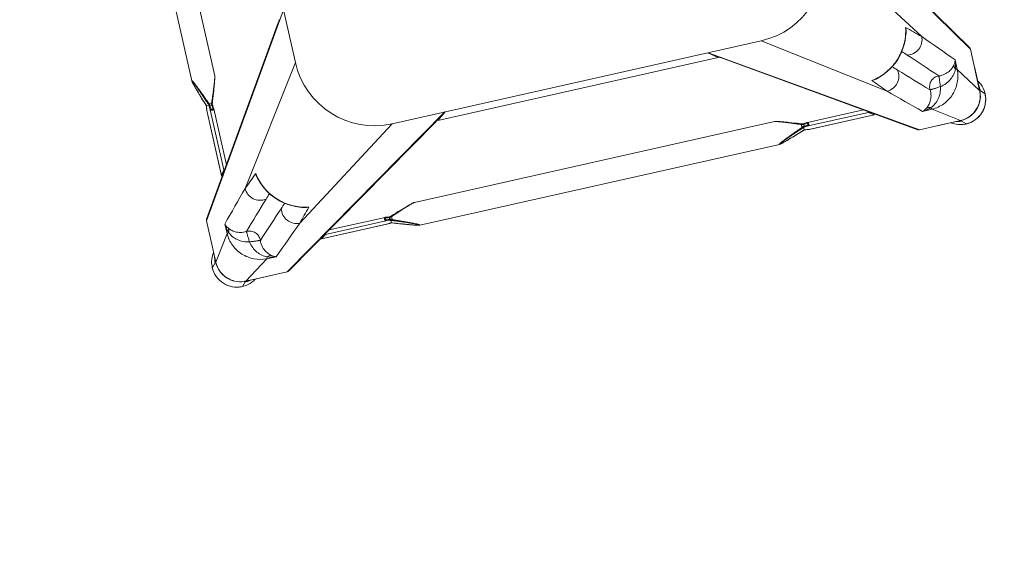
# Model space of a CAD drawing. Header units: metres. Extents: x 362935 to 596424, y 80601 to 172483.
# Tile 151 of 174: x 382831 to 383378, y 142693 to 142992. Entities that reach past the tile are written whole.
import ezdxf

# ---------------------------------------------------------------- set-up
doc = ezdxf.new("R2010")
doc.units = ezdxf.units.M
doc.layers.get('0').update_dxf_attribs({"color": 8, "lineweight": 5})
doc.layers.add('FALSE CEILING', color=8, linetype='Continuous', lineweight=5)
doc.layers.add('FURNITURE', color=8, linetype='Continuous', lineweight=5)

# ---------------------------------------------------------------- blocks, each defined once
blk = doc.blocks.new('SV2W-A')
at = {"linetype": 'Continuous', "lineweight": 0}
for p, q in [((-352.63, 97.89), (-350.5, 95.76)), ((-350.3, 95.58), (-350.5, 95.78)), ((-336.69, 95.42), (-350.14, 95.42)), ((-336.06, 85.77), (-350.1, 95.39)), ((-350.1, 95.39), (-336.63, 95.39)), ((-336.63, 95.39), (-326.63, 95.39)), ((-326.63, 95.39), (-221.63, 27.91)), ((-227.59, 32.03), (-325.82, 95.16)), ((33.37, 95.39), (-71.63, 27.91)), ((32.56, 95.16), (-65.67, 32.03)), ((33.37, 95.39), (56.84, 95.39)), ((42.81, 85.77), (56.84, 95.39)), ((43.43, 95.42), (55.05, 95.42)), ((56.21, 95.45), (56, 95.44)), ((56.62, 95.46), (56.84, 95.46)), ((56.89, 95.42), (57.25, 95.78)), ((59.37, 97.89), (57.24, 95.76)), ((-366.61, 83.91), (-364.48, 81.78)), ((-330.64, 85.85), (-336.06, 85.77)), ((-262.06, 82.18), (-263.57, 81.65)), ((-260.52, 82.72), (-262.06, 82.18)), ((-259.08, 83.22), (-260.52, 82.72)), ((-257.73, 83.68), (-259.08, 83.22)), ((-256.46, 84.1), (-257.73, 83.68)), ((-255.43, 84.44), (-256.46, 84.1)), ((-254.45, 84.76), (-255.43, 84.44)), ((-253.67, 85.01), (-254.45, 84.76)), ((-253.07, 85.2), (-253.67, 85.01)), ((-252.5, 85.38), (-253.07, 85.2)), ((-252.08, 85.5), (-252.5, 85.38)), ((-251.69, 85.62), (-252.08, 85.5)), ((-251.3, 85.73), (-251.69, 85.62)), ((-251.06, 85.8), (-251.3, 85.73)), ((-250.82, 85.87), (-251.06, 85.8)), ((-250.6, 85.93), (-250.82, 85.87)), ((-44.21, 86.25), (-249.04, 86.25)), ((-249.04, 86.25), (-249.04, 86.25)), ((-44.22, 86.25), (-44.21, 86.25)), ((-42.78, 85.96), (-42.99, 86.02)), ((-42.55, 85.9), (-42.78, 85.96)), ((-42.32, 85.84), (-42.55, 85.9)), ((-42.08, 85.77), (-42.32, 85.84)), ((-41.83, 85.7), (-42.08, 85.77)), ((-41.45, 85.59), (-41.83, 85.7)), ((-41.04, 85.47), (-41.45, 85.59)), ((-40.48, 85.29), (-41.04, 85.47)), ((-39.9, 85.11), (-40.48, 85.29)), ((-39.13, 84.87), (-39.9, 85.11)), ((-38.34, 84.61), (-39.13, 84.87)), ((-37.34, 84.28), (-38.34, 84.61)), ((-36.28, 83.93), (-37.34, 84.28)), ((-34.98, 83.49), (-36.28, 83.93)), ((-33.6, 83.02), (-34.98, 83.49)), ((-32.34, 82.58), (-33.6, 83.02)), ((-31.9, 82.43), (-32.34, 82.58)), ((-30.54, 81.95), (-31.9, 82.43)), ((42.81, 85.77), (37.39, 85.85)), ((73.35, 83.91), (71.22, 81.78)), ((-364.14, 81.42), (-364.5, 81.78)), ((-364.18, 81.16), (-364.18, 81.38)), ((-364.17, 80.75), (-364.16, 80.54)), ((-364.14, 67.97), (-364.14, 79.58)), ((-364.11, 81.38), (-364.11, 57.91)), ((-354.49, 67.34), (-364.11, 81.38)), ((-303.96, 81.74), (-303.98, 81.74)), ((-266.91, 81.74), (-303.98, 81.74)), ((-303.96, 81.74), (-301.17, 79.75)), ((-266.79, 81.74), (-303.96, 81.74)), ((-301.17, 79.75), (-266.85, 79.75)), ((-298.74, 77.76), (-266.91, 77.76)), ((-266.86, 81.74), (-266.91, 81.74)), ((-266.79, 81.74), (-266.86, 81.74)), ((-266.85, 81.74), (-266.65, 81.71)), ((-265.07, 79.96), (-266.85, 79.75)), ((-265.69, 81.61), (-266.79, 81.74)), ((-266.79, 77.77), (-265.97, 77.86)), ((-266.65, 81.71), (-266.06, 81.64)), ((-266.5, 78.2), (-265.6, 78.3)), ((-266.06, 81.64), (-265.66, 81.6)), ((-265.97, 77.86), (-265.01, 77.98)), ((-265.17, 81.55), (-265.69, 81.61)), ((-265.66, 81.6), (-265.07, 81.53)), ((-265.6, 78.3), (-265.05, 78.37)), ((-265.01, 81.53), (-265.17, 81.55)), ((-265.01, 81.53), (-265.07, 81.53)), ((-265.05, 78.37), (-264.71, 78.41)), ((-264.71, 78.41), (-264.71, 79.45)), ((-264.27, 81.47), (-264.5, 81.48)), ((-264.1, 81.46), (-264.27, 81.47)), ((-264.13, 81.45), (-264.13, 80.04)), ((-264.12, 81.46), (-264.12, 81.46)), ((-264.12, 78.04), (-263.95, 77.99)), ((-263.57, 77.86), (-262.29, 77.4)), ((-263.47, 81.68), (-263.47, 81.68)), ((-263.3, 79.83), (-263.3, 78.17)), ((-262.29, 77.4), (-260.95, 76.94)), ((-260.95, 76.94), (-259.69, 76.5)), ((-34.2, 76.28), (-32.76, 76.78)), ((-32.76, 76.78), (-31.23, 77.31)), ((-31.23, 77.31), (-29.79, 77.82)), ((-29.74, 81.66), (-30.54, 81.95)), ((-30.49, 77.97), (-29.96, 78.17)), ((-29.96, 78.17), (-29.96, 79.83)), ((-29.79, 81.68), (-29.79, 81.68)), ((-29.14, 81.46), (-29.14, 81.46)), ((-29.13, 81.45), (-29.13, 80.07)), ((-29.13, 80.07), (-28.93, 80.05)), ((-29.11, 78.08), (-27.35, 77.87)), ((-28.93, 80.05), (-26.41, 79.75)), ((-28.44, 78.39), (-28.85, 78.44)), ((-28.54, 79.06), (-28.54, 78.79)), ((-28.25, 81.53), (-28.4, 81.51)), ((-27.59, 81.6), (-28.25, 81.53)), ((-28.25, 81.53), (-28.19, 81.53)), ((-28.19, 81.53), (-27.99, 81.55)), ((-27.99, 81.55), (-27.6, 81.6)), ((-27.6, 81.6), (-27.2, 81.64)), ((-27.04, 81.67), (-27.59, 81.6)), ((-27.35, 77.87), (-26.46, 77.77)), ((-27.2, 81.64), (-26.46, 81.73)), ((-26.46, 81.74), (-27.04, 81.67)), ((-26.41, 81.74), (-26.46, 81.74)), ((-26.46, 81.74), (10.71, 81.74)), ((-26.46, 81.73), (-26.41, 81.74)), ((-26.35, 81.74), (-26.41, 81.74)), ((-26.41, 79.75), (7.91, 79.75)), ((10.73, 81.74), (-26.35, 81.74)), ((-26.35, 77.76), (5.49, 77.76)), ((10.71, 81.74), (7.91, 79.75)), ((10.73, 81.74), (10.71, 81.74)), ((61.23, 67.34), (70.85, 81.38)), ((70.85, 81.38), (70.85, 67.91)), ((70.89, 67.97), (70.89, 81.42)), ((71.04, 81.58), (71.25, 81.78)), ((-259.69, 76.5), (-258.3, 76.02)), ((-258.3, 76.02), (-256.99, 75.58)), ((-256.99, 75.58), (-255.94, 75.23)), ((-255.94, 75.23), (-254.93, 74.9)), ((-254.93, 74.9), (-254.14, 74.64)), ((-254.14, 74.64), (-253.37, 74.4)), ((-253.37, 74.4), (-252.78, 74.21)), ((-252.78, 74.21), (-252.22, 74.04)), ((-252.22, 74.04), (-251.82, 73.92)), ((-251.82, 73.92), (-251.43, 73.81)), ((-251.43, 73.81), (-251.18, 73.73)), ((-251.18, 73.73), (-250.94, 73.67)), ((-250.94, 73.67), (-250.71, 73.6)), ((-250.71, 73.6), (-250.49, 73.54)), ((-250.49, 73.54), (-250.27, 73.49)), ((-249.04, 73.25), (-249.04, 73.25)), ((-44.21, 73.25), (-249.04, 73.25)), ((-44.22, 73.25), (-44.21, 73.25)), ((-42.78, 73.54), (-42.55, 73.6)), ((-42.55, 73.6), (-42.32, 73.66)), ((-42.32, 73.66), (-42.08, 73.73)), ((-41.58, 73.88), (-41.18, 74)), ((-41.18, 74), (-40.77, 74.12)), ((-40.77, 74.12), (-40.19, 74.3)), ((-40.19, 74.3), (-39.6, 74.49)), ((-39.6, 74.49), (-38.82, 74.74)), ((-38.82, 74.74), (-37.84, 75.05)), ((-37.84, 75.05), (-36.82, 75.39)), ((-36.82, 75.39), (-35.55, 75.82)), ((-35.55, 75.82), (-34.2, 76.28)), ((-354.49, 67.34), (-354.57, 61.92)), ((-251.63, 27.91), (-313.82, 70.53)), ((-41.63, 27.91), (20.57, 70.53)), ((61.32, 61.92), (61.23, 67.34)), ((70.85, 67.91), (70.85, 57.91)), ((-309.26, 62.55), (-310.01, 62.37)), ((-309.26, 62.55), (-309.26, 62.55)), ((16, 62.55), (16, 62.55)), ((16.63, 62.4), (16, 62.55)), ((-364.11, 57.91), (-296.63, -47.09)), ((-363.88, 57.1), (-300.75, -41.13)), ((70.85, 57.91), (3.37, -47.09)), ((7.5, -41.13), (70.62, 57.1)), ((-296.63, -17.09), (-339.25, 45.1)), ((3.37, -17.09), (45.99, 45.1)), ((-331.12, 41.17), (-331.27, 40.54)), ((-331.27, 40.54), (-331.27, 40.54)), ((38.02, 40.54), (37.83, 41.29)), ((38.02, 40.54), (38.02, 40.54)), ((57.2, 35.24), (55.22, 32.45)), ((57.2, 35.24), (57.2, 35.26)), ((57.2, -1.93), (57.2, 35.24)), ((57.21, -1.81), (57.21, 35.26)), ((-41.63, 27.91), (-251.63, 27.91)), ((-226.39, 31.64), (-226.42, 31.65)), ((-66.86, 31.65), (-226.39, 31.65)), ((-226.39, 31.64), (-221.36, 27.91)), ((-66.86, 31.64), (-226.39, 31.64)), ((-66.86, 31.64), (-71.89, 27.91)), ((-66.84, 31.65), (-66.86, 31.64)), ((53.22, 30.02), (53.22, -1.81)), ((55.22, 32.45), (55.22, -1.87)), ((53.32, -5.15), (52.87, -6.43)), ((53.23, -1.93), (53.33, -2.75)), ((53.33, -2.75), (53.44, -3.71)), ((53.51, -4.6), (53.45, -4.77)), ((55.29, -5.42), (53.63, -5.42)), ((53.66, -2.22), (53.77, -3.12)), ((53.77, -3.12), (53.83, -3.67)), ((53.83, -3.67), (53.87, -4.01)), ((53.87, -4.01), (54.91, -4.01)), ((55.42, -3.65), (55.22, -1.87)), ((56.91, -4.59), (55.5, -4.59)), ((56.92, -4.62), (56.93, -4.45)), ((56.92, -4.6), (56.92, -4.6)), ((56.93, -4.45), (56.94, -4.22)), ((57.06, -3.06), (56.99, -3.65)), ((56.99, -3.71), (57.01, -3.55)), ((56.99, -3.71), (56.99, -3.65)), ((57.01, -3.55), (57.07, -3.03)), ((57.11, -2.66), (57.06, -3.06)), ((57.07, -3.03), (57.2, -1.93)), ((57.18, -2.07), (57.11, -2.66)), ((57.88, -7.33), (57.11, -5.15)), ((57.14, -5.25), (57.14, -5.25)), ((57.2, -1.87), (57.18, -2.07)), ((57.2, -1.86), (57.21, -1.81)), ((57.2, -1.93), (57.2, -1.86)), ((51.48, -10.42), (51.04, -11.73)), ((51.96, -9.03), (51.48, -10.42)), ((52.4, -7.77), (51.96, -9.03)), ((52.87, -6.43), (52.4, -7.77)), ((58.4, -8.83), (57.88, -7.33)), ((58.88, -10.23), (58.4, -8.83)), ((59.33, -11.54), (58.88, -10.23)), ((49.68, -15.93), (49.5, -16.5)), ((49.86, -15.35), (49.68, -15.93)), ((50.1, -14.58), (49.86, -15.35)), ((50.36, -13.79), (50.1, -14.58)), ((50.69, -12.78), (50.36, -13.79)), ((51.04, -11.73), (50.69, -12.78)), ((59.74, -12.78), (59.33, -11.54)), ((60.07, -13.79), (59.74, -12.78)), ((60.33, -14.58), (60.07, -13.79)), ((60.57, -15.35), (60.33, -14.58)), ((60.75, -15.94), (60.57, -15.35)), ((60.93, -16.5), (60.75, -15.94)), ((3.37, -227.09), (3.37, -17.09)), ((48.71, -19.68), (48.71, -19.68)), ((48.71, -224.5), (48.71, -19.68)), ((49, -18.23), (48.95, -18.44)), ((49.06, -18.01), (49, -18.23)), ((49.13, -17.78), (49.06, -18.01)), ((49.2, -17.54), (49.13, -17.78)), ((49.27, -17.29), (49.2, -17.54)), ((49.38, -16.9), (49.27, -17.29)), ((49.5, -16.5), (49.38, -16.9)), ((61.05, -16.9), (60.93, -16.5)), ((61.16, -17.29), (61.05, -16.9)), ((61.23, -17.54), (61.16, -17.29)), ((61.3, -17.78), (61.23, -17.54)), ((61.37, -18.01), (61.3, -17.78)), ((61.43, -18.23), (61.37, -18.01)), ((61.71, -224.5), (61.71, -19.68)), ((61.71, -19.68), (61.71, -19.68))]:
    blk.add_line(p, q, dxfattribs=at)
for points in [[(-249.8, 86.13), (-249.89, 86.11), (-249.98, 86.09), (-250.07, 86.07), (-250.17, 86.04), (-250.27, 86.02), (-250.38, 85.99), (-250.6, 85.93)], [(-249.04, 86.25), (-249.08, 86.25), (-249.14, 86.25), (-249.2, 86.24), (-249.26, 86.24), (-249.33, 86.23), (-249.4, 86.21), (-249.47, 86.2), (-249.55, 86.19), (-249.63, 86.17), (-249.71, 86.15), (-249.8, 86.13)], [(-43.46, 86.14), (-43.55, 86.15), (-43.63, 86.17), (-43.71, 86.19), (-43.79, 86.2), (-43.86, 86.22), (-43.93, 86.23), (-44, 86.24), (-44.06, 86.24), (-44.12, 86.25), (-44.17, 86.25), (-44.22, 86.25)], [(-42.99, 86.02), (-43.09, 86.05), (-43.19, 86.07), (-43.28, 86.09), (-43.37, 86.11), (-43.46, 86.14)], [(-266.91, 77.76), (-266.86, 77.76), (-266.79, 77.77)], [(-264.5, 81.48), (-264.71, 81.5), (-264.9, 81.52), (-265.01, 81.53)], [(-265.01, 77.98), (-264.9, 77.99), (-264.71, 78.01), (-264.5, 78.02), (-264.27, 78.03), (-264.1, 78.04)], [(-263.57, 81.65), (-263.76, 81.58), (-263.95, 81.51), (-264.12, 81.46)], [(-263.95, 77.99), (-263.76, 77.93), (-263.57, 77.86)], [(-29.79, 77.82), (-29.54, 77.91), (-29.29, 78)], [(-29.35, 81.53), (-29.54, 81.59), (-29.74, 81.66)], [(-29.14, 81.46), (-29.16, 81.47), (-29.35, 81.53)], [(-29.29, 78), (-29.05, 78.07), (-29.02, 78.08)], [(-28.81, 81.48), (-29.04, 81.47), (-29.16, 81.46)], [(-28.4, 81.51), (-28.59, 81.49), (-28.81, 81.48)], [(-26.46, 77.77), (-26.38, 77.76), (-26.35, 77.76)], [(-250.27, 73.49), (-250.17, 73.46), (-250.07, 73.44), (-249.98, 73.41), (-249.89, 73.39), (-249.8, 73.37), (-249.71, 73.35), (-249.63, 73.33), (-249.55, 73.32), (-249.47, 73.3), (-249.4, 73.29), (-249.33, 73.28), (-249.26, 73.27), (-249.2, 73.26), (-249.14, 73.26), (-249.08, 73.25), (-249.04, 73.25)], [(-44.22, 73.25), (-44.17, 73.25), (-44.12, 73.26), (-44.06, 73.26), (-44, 73.27), (-43.93, 73.28), (-43.86, 73.29), (-43.79, 73.3), (-43.71, 73.32), (-43.63, 73.33), (-43.55, 73.35), (-43.46, 73.37), (-43.37, 73.39), (-43.28, 73.41), (-43.19, 73.43), (-43.09, 73.46), (-42.99, 73.48), (-42.78, 73.54)], [(-42.08, 73.73), (-41.96, 73.77), (-41.58, 73.88)], [(-310.01, 62.37), (-312.14, 61.73), (-314.22, 60.92), (-316.24, 59.96), (-318.18, 58.84), (-320.04, 57.57), (-321.8, 56.17), (-323.45, 54.63), (-324.98, 52.97), (-326.38, 51.2), (-327.63, 49.34), (-328.74, 47.39), (-329.7, 45.37), (-330.49, 43.29), (-331.12, 41.17)], [(37.83, 41.29), (37.19, 43.42), (36.39, 45.5), (35.42, 47.52), (34.3, 49.46), (33.04, 51.32), (31.63, 53.08), (30.09, 54.73), (28.44, 56.26), (26.67, 57.66), (24.8, 58.91), (22.86, 60.02), (20.83, 60.98), (18.75, 61.77), (16.63, 62.4)], [(53.22, -1.81), (53.22, -1.86), (53.23, -1.93)], [(53.45, -4.77), (53.39, -4.96), (53.32, -5.15)], [(53.44, -3.71), (53.45, -3.82), (53.47, -4.01), (53.48, -4.22), (53.5, -4.45), (53.5, -4.62)], [(57.11, -5.15), (57.04, -4.96), (56.98, -4.77), (56.92, -4.6)], [(56.94, -4.22), (56.96, -4.01), (56.98, -3.82), (56.99, -3.71)], [(48.95, -18.44), (48.92, -18.55), (48.9, -18.64), (48.87, -18.74), (48.85, -18.83), (48.83, -18.92), (48.81, -19.01), (48.8, -19.09), (48.78, -19.17), (48.76, -19.25), (48.75, -19.32), (48.74, -19.39), (48.73, -19.46), (48.72, -19.52), (48.72, -19.58), (48.72, -19.64), (48.71, -19.68)], [(61.6, -18.92), (61.58, -18.83), (61.55, -18.74), (61.53, -18.65), (61.51, -18.55), (61.48, -18.44), (61.43, -18.23)], [(61.71, -19.68), (61.71, -19.64), (61.71, -19.58), (61.71, -19.52), (61.7, -19.46), (61.69, -19.39), (61.68, -19.32), (61.66, -19.25), (61.65, -19.17), (61.63, -19.09), (61.62, -19.01), (61.6, -18.92)]]:
    blk.add_lwpolyline(points, dxfattribs=at)
for centre, radius, start, end in [((-352.63, 83.91), 14, 89.9994, 180.0006), ((-352.6, 83.87), 14.05, 134.9701, 177.4085), ((-352.59, 83.88), 14.05, 92.5915, 135.0299), ((-352.6, 83.99), 13.94, 87.2323, 92.568), ((-352.59, 84.06), 13.87, 55.025, 87.2496), ((-350.43, 81.94), 13.83, 89.4023, 90.2846), ((-350.18, 81.4), 14.02, 90.4691, 91.3029), ((-350.43, 81.84), 13.92, 85.4148, 89.399), ((-350.18, 81.41), 14.01, 89.8531, 90.469), ((-350.05, 81.47), 13.92, 90.3862, 91.002), ((-350.05, 81.48), 13.91, 90.2057, 90.3862), ((-350.44, 81.78), 13.98, 77.6002, 85.417), ((-326.57, 93.98), 1.4, 57.3901, 60.7628), ((33.32, 93.98), 1.4, 119.2372, 122.6099), ((59.34, 84.06), 13.87, 114.1743, 124.9746), ((59.34, 84.03), 13.9, 92.7783, 114.1428), ((57.18, 81.78), 13.98, 94.583, 102.3998), ((55.04, 119.33), 23.91, 270.0085, 270.5994), ((57.18, 81.85), 13.91, 89.7212, 94.5867), ((56.79, 81.46), 13.93, 87.9679, 89.7939), ((56.92, 81.41), 14.02, 88.3649, 90.1468), ((56.79, 81.43), 13.96, 86.0899, 87.968), ((56.92, 81.4), 14.02, 86.524, 88.3651), ((59.34, 83.99), 13.94, 87.432, 92.7677), ((59.37, 83.91), 14, 359.9994, 90.0006), ((59.33, 83.88), 14.05, 44.9701, 87.4085), ((59.34, 83.87), 14.05, 2.5915, 45.0299), ((-352.71, 83.88), 13.94, 177.432, 182.7677), ((-352.75, 83.88), 13.9, 182.7783, 204.1428), ((-350.12, 81.46), 14.02, 176.524, 178.3651), ((-350.15, 81.33), 13.96, 176.0899, 177.968), ((-2781.9, -2621.58), 3652.24, 47.4859, 47.84284), ((2418.4, -2544.73), 3548.12, 132.14906, 132.5165), ((59.53, 83.87), 13.87, 325.025, 357.2496), ((59.45, 83.88), 13.94, 357.2323, 2.568), ((-352.78, 83.87), 13.87, 204.1743, 214.9746), ((-350.57, 81.71), 13.91, 179.7212, 184.5867), ((-350.5, 81.72), 13.98, 184.583, 192.3998), ((-350.13, 81.46), 14.02, 178.3649, 180.1468), ((-388.05, 79.58), 23.91, 0.0085, 0.5994), ((-350.18, 81.33), 13.93, 177.9679, 179.7939), ((-263.44, 98.33), 16.88, 267.0641, 267.6759), ((-271.72, 104.73), 24.49, 288.051, 288.5687), ((-254.18, 54.96), 26.98, 110.1485, 111.6429), ((-272.26, 106.35), 26.2, 288.5694, 289.6049), ((-254.07, 61.28), 20.72, 116.4506, 118.295), ((-274.92, 54.24), 26.6, 64.3575, 65.5098), ((-280.49, 42.51), 39.59, 64.2603, 64.433), ((-14.06, 45.21), 36.6, 115.327, 115.7487), ((-21.04, 106.24), 26.08, 250.3973, 251.9235), ((-39.18, 54.69), 27.27, 69.0791, 69.8493), ((-38.63, 56.11), 25.74, 68.146, 69.0892), ((-29.82, 98.36), 16.92, 272.3246, 272.9034), ((-29.11, 89.45), 7.98, 276.256, 276.6642), ((56.93, 81.33), 13.92, 0.3862, 1.002), ((56.94, 81.33), 13.91, 0.2057, 0.3862), ((56.87, 81.46), 14.02, 0.4691, 1.3029), ((56.87, 81.46), 14.01, 359.8531, 0.469), ((57.24, 81.72), 13.98, 347.6002, 355.417), ((57.3, 81.72), 13.92, 355.4148, 359.399), ((57.4, 81.71), 13.83, 359.4023, 0.2846), ((-6667.27, -6508.38), 9132.92, 45.992162, 46.124366), ((6322.34, -6454.76), 9058.45, 133.875091, 134.008381), ((6186.04, 6346.88), 9058.45, 223.875091, 224.008381), ((961.56, 1219.66), 1716.72, 222.01918, 222.36216), ((-1151.05, 1125.6), 1576.66, 317.62265, 317.99608), ((-6532.92, 6398.55), 9132.92, 315.992162, 316.124366), ((2276.01, 2442.93), 3548.12, 222.14906, 222.5165), ((-1155.52, -802.23), 1199.48, 45.81604, 45.98775), ((-307.31, 53.24), 9.64, 106.6319, 115.2458), ((-302.59, 34.42), 28.83, 102.8187, 103.4009), ((-305.59, 46.65), 16.32, 94.6716, 102.9875), ((-302.65, 34.69), 28.55, 98.6076, 102.8248), ((9.39, 34.68), 28.56, 77.3353, 81.3875), ((12.34, 46.66), 16.31, 77.0122, 85.3188), ((9.33, 34.41), 28.83, 76.6036, 77.3408), ((14.05, 53.23), 9.64, 64.8369, 73.365), ((862.45, -802.42), 1199.74, 134.01228, 134.18381), ((-2646.11, 2513.18), 3652.24, 317.4859, 317.84284), ((-362.7, 57.86), 1.4, 209.2372, 212.6099), ((69.44, 57.86), 1.4, 327.3901, 330.7628), ((533.7, 886.99), 1199.74, 224.01228, 224.18381), ((-826.77, 886.81), 1199.48, 315.81604, 315.98775), ((-1394.32, -1126.51), 1576.66, 47.62265, 47.99608), ((1195.13, -1230.28), 1716.72, 132.01918, 132.36216), ((-303.4, 33.93), 28.56, 167.3353, 171.3875), ((-315.38, 36.87), 16.31, 167.0122, 175.3188), ((-303.13, 33.87), 28.83, 166.6036, 167.3408), ((-321.95, 38.59), 9.64, 154.8369, 163.365), ((28.7, 38.59), 9.64, 16.6319, 25.2458), ((9.88, 33.87), 28.83, 12.8187, 13.4009), ((10.15, 33.93), 28.55, 8.6076, 12.8248), ((22.11, 36.87), 16.32, 4.6716, 12.9875), ((-251.63, -17.09), 45, 90, 180), ((-41.63, -17.09), 45, 0, 90), ((17.97, 11.77), 39.59, 334.2603, 334.433), ((29.7, 6.2), 26.6, 334.3575, 335.5098), ((36.74, -14.65), 20.72, 26.4506, 28.295), ((30.42, -14.54), 26.98, 20.1485, 21.6429), ((80.2, 3), 24.49, 198.051, 198.5687), ((73.79, -5.28), 16.88, 177.0641, 177.6759), ((81.82, 3.54), 26.2, 198.5694, 199.6049)]:
    blk.add_arc(centre, radius, start, end, dxfattribs=at)
for centre, major_axis, ratio, start_param, end_param in [((43.58, 85.46), (0, 10), 0.182662, 0.082453, 0.116856), ((-303.96, 80.74), (-0.02, 1), 0.16329, 0.001825, 1.075562), ((-301.17, 78.76), (-0.02, 1), 0.16329, -1.080381, -0.120074), ((7.91, 78.76), (0.02, 1), 0.16329, 0.120074, 1.080381), ((10.71, 80.74), (0.02, 1), 0.16329, -1.075562, -0.001825), ((-354.18, 68.12), (10, 0), 0.182662, -3.059139, -3.024736), ((56.21, 35.24), (1, 0.02), 0.16329, 0.001825, 1.075562), ((-226.39, 30.15), (-0.03, 1.5), 0.156004, 6.282651, 7.166791), ((-224.51, 29.25), (1.01, 0), 0.981142, 1.570796, 2.115897), ((-68.75, 29.25), (1.01, 0), 0.981142, 1.025708, 1.570796), ((-66.86, 30.15), (0.03, 1.5), 0.156004, -0.883591, 0.000534), ((54.22, 32.45), (1, 0.02), 0.16329, -1.080381, -0.120074), ((5.61, -42.33), (1.5, 0.03), 0.156004, 6.282651, 7.166791)]:
    blk.add_ellipse(centre, major_axis=major_axis, ratio=ratio, start_param=start_param, end_param=end_param, dxfattribs=at)
for points, start_tangent, end_tangent in [([(-364.12, 82.31), (-362.86, 87.32), (-359.87, 91.52), (-355.55, 94.35), (-350.5, 95.42)], (0.060632, 0.99816), (0.999741, 0.022737)), ([(-364.08, 82.28), (-362.77, 87.3), (-359.73, 91.51), (-355.37, 94.34), (-350.29, 95.39)], (0.068188, 0.997672), (0.999847, 0.017487)), ([(-350.26, 95.56), (-350.3, 95.58)], (-0.930324, 0.366739), (-0.707107, 0.707107)), ([(-349.34, 95.42), (-349.94, 95.49), (-350.14, 95.52), (-350.26, 95.56)], (-0.994409, 0.105593), (-0.930324, 0.366739)), ([(-350.14, 95.42), (-350.1, 95.39)], (0.838225, -0.545324), (0.735568, -0.677451)), ([(-336.69, 95.42), (-336.63, 95.39)], (0.911095, -0.412197), (0.840511, -0.541795)), ([(-326.63, 95.39), (-325.89, 95.2)], (0.999776, 0.021147), (0.872635, -0.488372)), ([(33.37, 95.39), (32.63, 95.2)], (-0.999776, 0.021147), (-0.872635, -0.488372)), ([(56, 95.44), (55.83, 95.44), (55.29, 95.43)], (-0.999498, -0.031694), (-0.999947, -0.010313)), ([(56.65, 95.46), (56.55, 95.46), (56.21, 95.45)], (-0.999996, -0.002901), (-0.999481, -0.032219)), ([(56.84, 95.39), (56.89, 95.42)], (0.710876, 0.703317), (0.853614, 0.520906)), ([(57.74, 95.36), (62.76, 94.05), (66.97, 91.01), (69.8, 86.65), (70.85, 81.57)], (0.997672, -0.068188), (0.017487, -0.999847)), ([(57.77, 95.4), (62.78, 94.14), (66.99, 91.15), (69.82, 86.83), (70.88, 81.78)], (0.99816, -0.060632), (0.022737, -0.999741)), ([(-336.06, 85.77), (-343.02, 84.26), (-348.95, 80.23), (-352.98, 74.3), (-354.49, 67.34)], (-0.999851, -0.01725), (-0.017219, -0.999852)), ([(-335.67, 84.81), (-338.23, 83.28), (-340.56, 80.98), (-342.32, 78), (-343.29, 74.57)], (-0.911574, -0.411135), (-0.148359, -0.988934)), ([(-333.13, 84.56), (-334.61, 83.19), (-336.04, 81.14), (-337.08, 78.38), (-337.29, 75.04)], (-0.784452, -0.62019), (0.098955, -0.995092)), ([(-336.06, 85.77), (-335.96, 85.64), (-335.86, 85.44), (-335.67, 84.81)], (0.743483, -0.668755), (0.236707, -0.971581)), ([(-330.64, 85.85), (-331.91, 85.71), (-335.67, 84.81)], (-0.996234, -0.0867), (-0.947517, -0.319704)), ([(-335.67, 84.81), (-334.36, 84.48), (-333.13, 84.56)], (0.92762, -0.373525), (0.971118, 0.238599)), ([(-330.64, 85.85), (-331.27, 85.65), (-333.13, 84.56)], (-0.965527, -0.260301), (-0.785826, -0.618447)), ([(-249.1, 86.18), (-249.12, 86.14), (-249.17, 86.09), (-249.25, 86.03), (-249.35, 85.96), (-249.63, 85.81), (-249.96, 85.64), (-250.34, 85.46), (-250.74, 85.28), (-251.17, 85.09), (-251.61, 84.9), (-252.52, 84.51), (-253.47, 84.12), (-254.43, 83.73), (-255.41, 83.35), (-256.4, 82.96), (-257.4, 82.57), (-259.41, 81.8), (-261.44, 81.04), (-263.47, 80.29)], (0.004587, -0.999989), (-0.938783, -0.344509)), ([(-263.47, 81.68), (-259.82, 82.96), (-258.01, 83.58), (-256.21, 84.18), (-254.45, 84.76), (-252.73, 85.3), (-251.1, 85.79), (-250.35, 85.99), (-249.7, 86.15)], (0.942082, 0.335384), (0.978862, 0.204521)), ([(-248.93, 86.21), (-248.94, 86.17), (-248.99, 86.12), (-249.06, 86.06), (-249.16, 85.99), (-249.41, 85.84), (-249.73, 85.66), (-250.09, 85.47), (-250.49, 85.28), (-250.9, 85.07), (-251.34, 84.87), (-252.25, 84.45), (-253.19, 84.03), (-254.16, 83.6), (-255.15, 83.18), (-256.15, 82.75), (-257.15, 82.33), (-259.19, 81.49), (-261.24, 80.65), (-263.3, 79.83)], (0.00525, -0.999986), (-0.929258, -0.369432)), ([(-249.7, 86.15), (-249.49, 86.19), (-249.31, 86.21), (-249.18, 86.22), (-249.11, 86.2)], (0.978862, 0.204521), (0.808745, -0.588159)), ([(-249.11, 86.2), (-249.1, 86.18)], (0.808745, -0.588159), (-0.008751, -0.999962)), ([(-249.04, 86.25), (-248.99, 86.25), (-248.95, 86.23), (-248.93, 86.21)], (0.999992, -0.004076), (-0.011158, -0.999938)), ([(-44.33, 86.21), (-44.32, 86.23), (-44.28, 86.25), (-44.22, 86.25)], (-0.010617, 0.999944), (0.999988, 0.004823)), ([(-29.96, 79.83), (-32.02, 80.65), (-34.07, 81.49), (-36.1, 82.33), (-37.11, 82.75), (-38.11, 83.18), (-39.09, 83.6), (-40.06, 84.03), (-41.01, 84.45), (-41.92, 84.87), (-42.35, 85.07), (-42.77, 85.28), (-43.16, 85.47), (-43.53, 85.66), (-43.84, 85.84), (-44.1, 85.99), (-44.2, 86.06), (-44.27, 86.12), (-44.31, 86.17), (-44.33, 86.21)], (-0.929258, 0.36943), (0.007184, 0.999974)), ([(-44.16, 86.18), (-44.1, 86.21), (-44.04, 86.22), (-43.96, 86.21)], (-0.008398, 0.999965), (0.995831, -0.091221)), ([(-29.79, 80.29), (-31.82, 81.04), (-33.85, 81.8), (-35.86, 82.57), (-36.85, 82.96), (-37.84, 83.35), (-38.82, 83.73), (-39.79, 84.12), (-40.73, 84.51), (-41.65, 84.9), (-42.09, 85.09), (-42.51, 85.28), (-42.92, 85.46), (-43.3, 85.64), (-43.63, 85.81), (-43.9, 85.96), (-44.01, 86.03), (-44.09, 86.09), (-44.14, 86.14), (-44.16, 86.18)], (-0.938783, 0.344508), (0.005917, 0.999982)), ([(-43.96, 86.21), (-43.87, 86.2), (-43.55, 86.15)], (0.995831, -0.091221), (0.978676, -0.205408)), ([(-43.55, 86.15), (-42.89, 85.99), (-42.15, 85.79), (-40.52, 85.3), (-38.8, 84.76), (-37.04, 84.18), (-35.24, 83.58), (-33.43, 82.96), (-29.79, 81.68)], (0.978676, -0.205408), (0.942082, -0.335383)), ([(39.88, 84.56), (39.26, 85), (37.39, 85.85)], (-0.785832, 0.61844), (-0.965483, 0.260466)), ([(42.41, 84.81), (41.17, 85.19), (37.39, 85.85)], (-0.947516, 0.319709), (-0.996233, 0.086715)), ([(42.41, 84.81), (41.11, 84.48), (39.88, 84.56)], (-0.927588, -0.373604), (-0.971005, 0.239059)), ([(44.03, 75.04), (43.82, 78.38), (42.79, 81.14), (41.35, 83.19), (39.88, 84.56)], (0.098992, 0.995088), (-0.78457, 0.62004)), ([(42.41, 84.81), (42.61, 85.44), (42.71, 85.64), (42.81, 85.77)], (0.236709, 0.97158), (0.743483, 0.668755)), ([(50.04, 74.57), (49.06, 78), (47.3, 80.98), (44.98, 83.28), (42.41, 84.81)], (-0.14814, 0.988966), (-0.911624, 0.411025)), ([(61.23, 67.34), (59.72, 74.31), (55.69, 80.23), (49.77, 84.26), (42.81, 85.77)], (-0.01725, 0.999851), (-0.999852, 0.017219)), ([(-364.18, 81.19), (-364.18, 81.09), (-364.17, 80.75)], (0.002901, -0.999996), (0.032219, -0.999481)), ([(-364.16, 80.54), (-364.15, 80.37), (-364.14, 79.83)], (0.031694, -0.999498), (0.010313, -0.999947)), ([(-364.11, 81.38), (-364.14, 81.42)], (-0.703317, 0.710876), (-0.520906, 0.853614)), ([(-266.85, 79.75), (-267.02, 79.65), (-267.18, 79.43), (-267.29, 79.1), (-267.33, 78.71), (-267.31, 78.33), (-267.22, 78.02), (-267.15, 77.91), (-267.08, 77.83), (-267, 77.78), (-266.91, 77.76)], (-0.973786, -0.227467), (0.999996, -0.002962)), ([(-266.5, 79.24), (-266.66, 79.19), (-266.82, 79.07), (-266.93, 78.89), (-266.98, 78.66), (-266.93, 78.44), (-266.82, 78.29), (-266.66, 78.21), (-266.5, 78.2)], (-0.992968, -0.118387), (0.993522, 0.113643)), ([(-266.91, 81.74), (-266.85, 81.74)], (1, -0.00041), (0.973885, -0.227044)), ([(-266.5, 79.24), (-266.53, 79.42), (-266.6, 79.59), (-266.72, 79.7), (-266.85, 79.75)], (-0.029499, 0.999565), (-0.993295, 0.115609)), ([(-266.5, 78.2), (-266.52, 78.04), (-266.58, 77.9), (-266.68, 77.81), (-266.79, 77.77)], (-0.029703, -0.999559), (-0.992883, -0.119096)), ([(-264.71, 79.45), (-266.5, 79.24)], (-0.99278, -0.119949), (-0.992967, -0.118392)), ([(-265.07, 81.53), (-265, 81.52), (-264.79, 81.5)], (0.993236, -0.116111), (0.996277, -0.086204)), ([(-264.12, 80.03), (-264.38, 80.02), (-265.07, 79.96)], (-0.999179, -0.040503), (-0.993204, -0.116382)), ([(-264.71, 79.45), (-264.75, 79.64), (-264.82, 79.8), (-264.94, 79.91), (-265.07, 79.96)], (-0.037304, 0.999304), (-0.993309, 0.11549)), ([(-264.71, 78.41), (-264.74, 78.25), (-264.8, 78.11), (-264.9, 78.02), (-265.01, 77.98)], (-0.037637, -0.999291), (-0.992648, -0.121036)), ([(-264.79, 81.5), (-264.67, 81.49), (-264.3, 81.47)], (0.996277, -0.086204), (0.998684, -0.051277)), ([(-263.89, 79.52), (-264.12, 79.51), (-264.71, 79.45)], (-0.998985, -0.045036), (-0.990267, -0.139178)), ([(-264.71, 78.41), (-264.53, 78.42), (-263.89, 78.45)], (0.995627, 0.093423), (0.99962, 0.027573)), ([(-264.13, 81.45), (-264.12, 81.46), (-264.12, 81.46)], (0.002385, 0.999997), (0.942203, 0.335043)), ([(-264.12, 80.03), (-264.12, 80.03), (-264.13, 80.04)], (-0.942045, 0.335488), (-0.00066, 1)), ([(-263.89, 79.52), (-263.93, 79.7), (-263.99, 79.86), (-264.06, 79.98), (-264.12, 80.03)], (-0.180239, 0.983623), (-0.942079, 0.33539)), ([(-263.89, 78.45), (-263.98, 78.16), (-264.04, 78.07), (-264.1, 78.04)], (-0.181353, -0.983418), (-0.998887, -0.047174)), ([(-263.3, 79.83), (-263.41, 80.14), (-263.47, 80.29)], (-0.344553, 0.938767), (-0.378721, 0.925511)), ([(-263.3, 78.17), (-263.36, 78.03), (-263.41, 77.92), (-263.43, 77.87), (-263.45, 77.84), (-263.46, 77.83), (-263.47, 77.82)], (-0.353861, -0.935298), (-0.950331, 0.311242)), ([(-263.3, 78.17), (-261.33, 77.42), (-259.36, 76.68), (-257.41, 75.96), (-255.49, 75.26), (-253.61, 74.6), (-252.69, 74.29), (-251.81, 73.99), (-250.96, 73.73), (-250.17, 73.49), (-249.82, 73.4), (-249.5, 73.32), (-249.24, 73.27), (-249.04, 73.25)], (0.933016, -0.359834), (0.999999, 0.001112)), ([(-44.21, 73.25), (-44.03, 73.27), (-43.78, 73.32), (-43.47, 73.39), (-43.13, 73.48), (-42.38, 73.7), (-41.57, 73.96), (-40.71, 74.24), (-39.83, 74.54), (-38.02, 75.17), (-36.17, 75.84), (-34.29, 76.53), (-32.39, 77.24), (-30.49, 77.97)], (0.999999, -0.001275), (0.933497, 0.358586)), ([(-29.96, 79.83), (-29.84, 80.14), (-29.79, 80.29)], (0.344552, 0.938767), (0.378696, 0.925521)), ([(-28.54, 79.06), (-29.2, 79.43), (-29.96, 79.83)], (-0.857811, 0.513965), (-0.89551, 0.445042)), ([(-29.96, 78.17), (-29.9, 78.03), (-29.85, 77.92), (-29.83, 77.87), (-29.81, 77.84), (-29.8, 77.83), (-29.79, 77.82)], (0.353863, -0.935297), (0.9503, 0.311336)), ([(-29.71, 78.29), (-29.09, 78.57), (-28.54, 78.79)], (0.903956, 0.427625), (0.939721, 0.341942)), ([(-29.14, 81.46), (-29.13, 81.46), (-29.13, 81.45)], (0.942053, -0.335465), (0.000699, -1)), ([(-29.05, 80.01), (-29.1, 80.04), (-29.12, 80.06), (-29.13, 80.07)], (-0.839827, 0.542855), (0.000004, 1)), ([(-28.85, 79.49), (-28.97, 79.81), (-29.05, 80.01)], (-0.584199, 0.81161), (-0.839827, 0.542855)), ([(-29.02, 78.08), (-28.99, 78.11), (-28.98, 78.14), (-28.97, 78.18), (-28.94, 78.27), (-28.89, 78.38)], (0.95039, 0.311061), (0.522581, 0.85259)), ([(-28.97, 81.47), (-28.77, 81.48), (-28.25, 81.52)], (0.998714, 0.050704), (0.994039, 0.10903)), ([(-28.89, 78.38), (-28.85, 78.44)], (0.522581, 0.85259), (0.662043, 0.749465)), ([(-28.85, 79.49), (-26.76, 79.24)], (0.992731, -0.120357), (0.992967, -0.118392)), ([(-28.85, 79.49), (-28.54, 79.06)], (0.5842, -0.81161), (0.594033, -0.804441)), ([(-28.54, 78.79), (-28.77, 78.53), (-28.85, 78.44)], (-0.667444, -0.74466), (-0.662044, -0.749465)), ([(-26.76, 78.2), (-28.44, 78.39)], (-0.993521, 0.113646), (-0.993656, 0.112462)), ([(-26.41, 79.75), (-26.54, 79.7), (-26.65, 79.59), (-26.73, 79.42), (-26.76, 79.24)], (-0.993295, -0.115609), (-0.029499, -0.999565)), ([(-26.76, 79.24), (-26.59, 79.19), (-26.44, 79.07), (-26.32, 78.89), (-26.27, 78.66), (-26.32, 78.44), (-26.44, 78.29), (-26.59, 78.21), (-26.76, 78.2)], (0.992967, -0.118395), (-0.99353, 0.113571)), ([(-26.73, 78.04), (-26.76, 78.2)], (-0.282291, 0.959329), (-0.029703, 0.999559)), ([(-26.63, 77.85), (-26.66, 77.89), (-26.73, 78.04)], (-0.700914, 0.713246), (-0.282291, 0.959329)), ([(-26.46, 77.77), (-26.51, 77.78), (-26.63, 77.85)], (-0.992883, 0.119095), (-0.700914, 0.713246)), ([(-26.41, 81.74), (-26.35, 81.74)], (0.973777, 0.227505), (1, 0.000171)), ([(-26.41, 79.75), (-26.23, 79.65), (-26.08, 79.43), (-25.97, 79.1), (-25.92, 78.71), (-25.95, 78.33), (-26.04, 78.02), (-26.1, 77.91), (-26.18, 77.83), (-26.26, 77.78), (-26.35, 77.76)], (0.973769, -0.227537), (-0.999998, -0.001913)), ([(70.89, 81.42), (70.85, 81.38)], (-0.545324, -0.838225), (-0.677451, -0.735568)), ([(70.89, 80.63), (70.95, 81.22), (70.99, 81.42), (71.02, 81.54)], (0.105593, 0.994409), (0.366739, 0.930324)), ([(71.02, 81.54), (71.04, 81.58)], (0.366739, 0.930324), (0.707107, 0.707107)), ([(-343.29, 74.57), (-346.72, 73.6), (-349.7, 71.84), (-352, 69.51), (-353.53, 66.95)], (-0.988966, -0.14814), (-0.411025, -0.911624)), ([(-337.29, 75.04), (-337.65, 72.5), (-339.05, 70.33), (-341.22, 68.93), (-343.76, 68.57)], (0.074771, -0.997201), (-0.997201, 0.074771)), ([(-343.29, 74.57), (-343.48, 72.43), (-343.56, 71.44), (-343.63, 70.56), (-343.7, 69.81), (-343.73, 69.21), (-343.74, 68.79), (-343.75, 68.65), (-343.76, 68.57)], (-0.130599, -0.991435), (-0.396932, -0.917848)), ([(-343.29, 74.57), (-341.15, 74.76), (-340.16, 74.84), (-339.28, 74.91), (-338.53, 74.98), (-337.93, 75.01), (-337.51, 75.02), (-337.37, 75.03), (-337.29, 75.04)], (0.991439, 0.130574), (0.917794, 0.397057)), ([(50.51, 68.57), (47.96, 68.93), (45.79, 70.33), (44.39, 72.5), (44.03, 75.04)], (-0.997201, -0.074771), (0.074771, 0.997201)), ([(50.04, 74.57), (47.89, 74.76), (46.91, 74.84), (46.02, 74.91), (45.27, 74.98), (44.68, 75.01), (44.26, 75.02), (44.12, 75.03), (44.03, 75.04)], (-0.991435, 0.130599), (-0.917848, 0.396932)), ([(60.27, 66.95), (58.75, 69.51), (56.44, 71.84), (53.47, 73.6), (50.04, 74.57)], (-0.411135, 0.911574), (-0.988934, 0.148359)), ([(50.04, 74.57), (50.22, 72.43), (50.3, 71.44), (50.38, 70.56), (50.44, 69.81), (50.48, 69.21), (50.48, 68.79), (50.49, 68.65), (50.51, 68.57)], (0.130574, -0.991439), (0.397057, -0.917794)), ([(-353.53, 66.95), (-353.91, 65.7), (-354.57, 61.92)], (-0.319709, -0.947516), (-0.086715, -0.996233)), ([(-353.53, 66.95), (-354.16, 67.14), (-354.36, 67.24), (-354.49, 67.34)], (-0.97158, 0.236709), (-0.668755, 0.743483)), ([(-353.53, 66.95), (-353.2, 65.64), (-353.28, 64.41)], (0.373604, -0.927588), (-0.239059, -0.971005)), ([(-343.76, 68.57), (-347.1, 68.36), (-349.86, 67.33), (-351.91, 65.89), (-353.28, 64.41)], (-0.995088, 0.098992), (-0.62004, -0.78457)), ([(-313.82, 70.53), (-317.4, 69.68), (-320.31, 67.39), (-321.98, 64.09), (-322.11, 60.42)], (-0.99989, -0.014825), (0.183098, -0.983095)), ([(20.57, 70.53), (24.15, 69.68), (27.05, 67.39), (28.73, 64.09), (28.86, 60.42)], (0.99989, -0.014824), (-0.183096, -0.983095)), ([(60.03, 64.41), (58.65, 65.89), (56.6, 67.33), (53.84, 68.36), (50.51, 68.57)], (-0.62019, 0.784452), (-0.995092, -0.098955)), ([(60.27, 66.95), (59.94, 65.64), (60.02, 64.41)], (-0.373525, -0.92762), (0.238599, -0.971118)), ([(61.23, 67.34), (61.1, 67.24), (60.9, 67.14), (60.27, 66.95)], (-0.668755, -0.743483), (-0.971581, -0.236707)), ([(61.32, 61.92), (61.17, 63.19), (60.27, 66.95)], (-0.0867, 0.996234), (-0.319704, 0.947517)), ([(70.89, 67.97), (70.85, 67.91)], (-0.412197, -0.911095), (-0.541795, -0.840511)), ([(-353.28, 64.41), (-353.72, 63.8), (-354.57, 61.92)], (-0.61844, -0.785832), (-0.260466, -0.965483)), ([(-331.18, 40.55), (-328.22, 48.1), (-323.3, 54.58), (-316.82, 59.5), (-309.27, 62.46)], (0.231685, 0.972791), (0.972773, 0.231761)), ([(-310.07, 62.47), (-309.31, 62.67), (-306.92, 62.92)], (0.957895, 0.287117), (0.999986, -0.005292)), ([(13.66, 62.92), (14.47, 62.89), (16.81, 62.47)], (0.999986, 0.005311), (0.957888, -0.287143)), ([(16.01, 62.46), (23.56, 59.5), (30.04, 54.59), (34.96, 48.11), (37.92, 40.55)], (0.972791, -0.231685), (0.231761, -0.972773)), ([(61.32, 61.92), (61.11, 62.55), (60.03, 64.41)], (-0.260301, 0.965527), (-0.618447, 0.785826)), ([(-364.11, 57.91), (-363.92, 57.17)], (-0.021147, -0.999776), (0.488372, -0.872635)), ([(70.85, 57.91), (70.67, 57.17)], (0.021147, -0.999776), (-0.488372, -0.872635)), ([(-339.25, 45.1), (-338.4, 48.69), (-336.11, 51.59), (-332.81, 53.26), (-329.14, 53.39)], (0.014824, 0.99989), (0.983095, -0.183096)), ([(45.99, 45.1), (45.14, 48.69), (42.85, 51.59), (39.56, 53.26), (35.88, 53.39)], (-0.014825, 0.99989), (-0.983095, -0.183098)), ([(-331.63, 38.2), (-331.61, 39.01), (-331.19, 41.35)], (-0.005311, 0.999986), (0.287143, 0.957888)), ([(37.94, 41.35), (38.13, 40.59), (38.38, 38.2)], (0.287117, -0.957895), (-0.005292, -0.999986)), ([(-228.16, 32.11), (-227.35, 31.88)], (0.999776, 0.021147), (0.842386, -0.538874)), ([(-227.35, 31.88), (-226.81, 31.24)], (0.842386, -0.538874), (0.400787, -0.916171)), ([(-65.91, 31.88), (-66.45, 31.24)], (-0.842386, -0.538874), (-0.400807, -0.916163)), ([(-65.1, 32.11), (-65.91, 31.88)], (-0.999776, 0.021147), (-0.842386, -0.538874)), ([(53.63, -5.42), (52.88, -7.39), (52.14, -9.36), (51.42, -11.3), (50.72, -13.23), (50.06, -15.11), (49.75, -16.02), (49.46, -16.91), (49.19, -17.76), (48.96, -18.55), (48.86, -18.9), (48.78, -19.22), (48.73, -19.48), (48.71, -19.68)], (-0.359834, -0.933016), (0.001112, -0.999999)), ([(55.22, -1.87), (55.11, -1.7), (54.89, -1.54), (54.56, -1.43), (54.17, -1.38), (53.79, -1.41), (53.48, -1.5), (53.37, -1.57), (53.29, -1.64), (53.24, -1.72), (53.22, -1.81)], (-0.227467, 0.973786), (-0.002962, -0.999996)), ([(53.66, -2.22), (53.5, -2.2), (53.37, -2.13), (53.27, -2.04), (53.23, -1.93)], (-0.999559, 0.029703), (-0.119096, 0.992883)), ([(53.63, -5.42), (53.49, -5.36), (53.38, -5.31), (53.34, -5.29), (53.31, -5.27), (53.29, -5.26), (53.29, -5.25)], (-0.935298, 0.353861), (0.311242, 0.950331)), ([(53.87, -4.01), (53.71, -3.98), (53.57, -3.92), (53.48, -3.82), (53.44, -3.71)], (-0.999291, 0.037637), (-0.121036, 0.992648)), ([(53.91, -4.83), (53.62, -4.74), (53.54, -4.68), (53.5, -4.62)], (-0.983418, 0.181353), (-0.047174, 0.998887)), ([(54.7, -2.22), (54.65, -2.06), (54.54, -1.9), (54.36, -1.78), (54.12, -1.74), (53.9, -1.78), (53.75, -1.9), (53.68, -2.06), (53.66, -2.22)], (-0.118387, 0.992968), (0.113643, -0.993522)), ([(53.87, -4.01), (53.88, -4.19), (53.91, -4.83)], (0.093423, -0.995627), (0.027573, -0.99962)), ([(54.7, -2.22), (54.89, -2.19), (55.05, -2.11), (55.17, -2), (55.22, -1.87)], (0.999565, 0.029499), (0.115609, 0.993295)), ([(54.91, -4.01), (54.7, -2.22)], (-0.119949, 0.99278), (-0.118392, 0.992967)), ([(54.91, -4.01), (55.1, -3.97), (55.26, -3.9), (55.37, -3.78), (55.42, -3.65)], (0.999304, 0.037304), (0.11549, 0.993309)), ([(54.98, -4.83), (54.97, -4.6), (54.91, -4.01)], (-0.045036, 0.998985), (-0.139178, 0.990267)), ([(54.98, -4.83), (55.16, -4.78), (55.32, -4.73), (55.44, -4.66), (55.49, -4.6)], (0.983623, 0.180239), (0.33539, 0.942079)), ([(55.29, -5.42), (55.6, -5.3), (55.75, -5.25)], (0.938767, 0.344553), (0.925511, 0.378721)), ([(61.67, -19.79), (61.63, -19.77), (61.58, -19.73), (61.52, -19.66), (61.45, -19.56), (61.3, -19.31), (61.12, -18.99), (60.93, -18.63), (60.74, -18.23), (60.54, -17.81), (60.33, -17.38), (59.91, -16.47), (59.49, -15.52), (59.07, -14.56), (58.64, -13.57), (58.22, -12.57), (57.79, -11.57), (56.95, -9.53), (56.12, -7.48), (55.29, -5.42)], (-0.999986, -0.00525), (-0.369432, 0.929258)), ([(55.49, -4.6), (55.48, -4.34), (55.42, -3.65)], (-0.040503, 0.999179), (-0.116382, 0.993204)), ([(55.49, -4.6), (55.5, -4.6), (55.5, -4.59)], (0.335488, 0.942045), (1, 0.00066)), ([(61.64, -19.62), (61.6, -19.6), (61.55, -19.55), (61.49, -19.47), (61.43, -19.37), (61.27, -19.09), (61.11, -18.76), (60.93, -18.38), (60.74, -17.98), (60.55, -17.55), (60.36, -17.11), (59.98, -16.2), (59.59, -15.25), (59.2, -14.29), (58.81, -13.31), (58.42, -12.32), (58.03, -11.32), (57.26, -9.31), (56.5, -7.28), (55.75, -5.25)], (-0.999989, -0.004587), (-0.344509, 0.938783)), ([(56.91, -4.59), (56.92, -4.6), (56.92, -4.6)], (0.999997, -0.002385), (0.335043, -0.942203)), ([(56.96, -3.93), (56.95, -4.05), (56.93, -4.42)], (-0.086204, -0.996277), (-0.051277, -0.998684)), ([(56.99, -3.65), (56.98, -3.72), (56.96, -3.93)], (-0.116111, -0.993236), (-0.086204, -0.996277)), ([(57.14, -5.25), (58.42, -8.9), (59.04, -10.71), (59.64, -12.5), (60.22, -14.27), (60.77, -15.99), (61.25, -17.62), (61.45, -18.37), (61.61, -19.02)], (0.335384, -0.942082), (0.204521, -0.978862)), ([(57.21, -1.81), (57.2, -1.87)], (-0.00041, -1), (-0.227044, -0.973885)), ([(61.61, -19.02), (61.65, -19.23), (61.67, -19.4), (61.68, -19.53), (61.66, -19.61)], (0.204521, -0.978862), (-0.588159, -0.808745)), ([(61.66, -19.61), (61.64, -19.62)], (-0.588159, -0.808745), (-0.999962, 0.008751)), ([(61.71, -19.68), (61.71, -19.73), (61.7, -19.77), (61.67, -19.79)], (-0.004076, -0.999992), (-0.999938, 0.011158)), ([(7.34, -41.37), (6.71, -41.91)], (-0.538874, -0.842386), (-0.916171, -0.400787)), ([(7.57, -40.56), (7.34, -41.37)], (0.021147, -0.999776), (-0.538874, -0.842386))]:
    blk.add_spline(points, degree=3, dxfattribs=dict(at, start_tangent=start_tangent, end_tangent=end_tangent))

msp = doc.modelspace()

# ---------------------------------------------------------------- linework, layer by layer
at = {"layer": 'FALSE CEILING', "color": 18, "true_color": 0x000000}
msp.add_lwpolyline([(382598.58, 141535.12), (382598.58, 139821.27), (379171.51, 139821.25), (379171.89, 142837.79), (379319.32, 142861.8, 0.020729), (383300.29, 143573.97), (383470.63, 143611.9), (383470.63, 143571.47), (383620.63, 143571.47), (383620.63, 143646.47), (383739.14, 143673.53, 0.021462), (387773.63, 144792.77), (388428.2, 144982.67), (388085.14, 140635.5), (383764.12, 139665.42), (383764.12, 138928.8), (382698.58, 138928.8), (382698.58, 141455.1), (383470.63, 141625.22), (383470.63, 140712.02), (383620.63, 140712.02), (383620.63, 141764.8)], format="xyb", close=True, dxfattribs=at)

# ---------------------------------------------------------------- block references
at = {"layer": 'FURNITURE', "rotation": 192.6648460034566}
msp.add_blockref('SV2W-A', (382990.85, 142951.87), dxfattribs=at)

doc.saveas('drawing.dxf')
